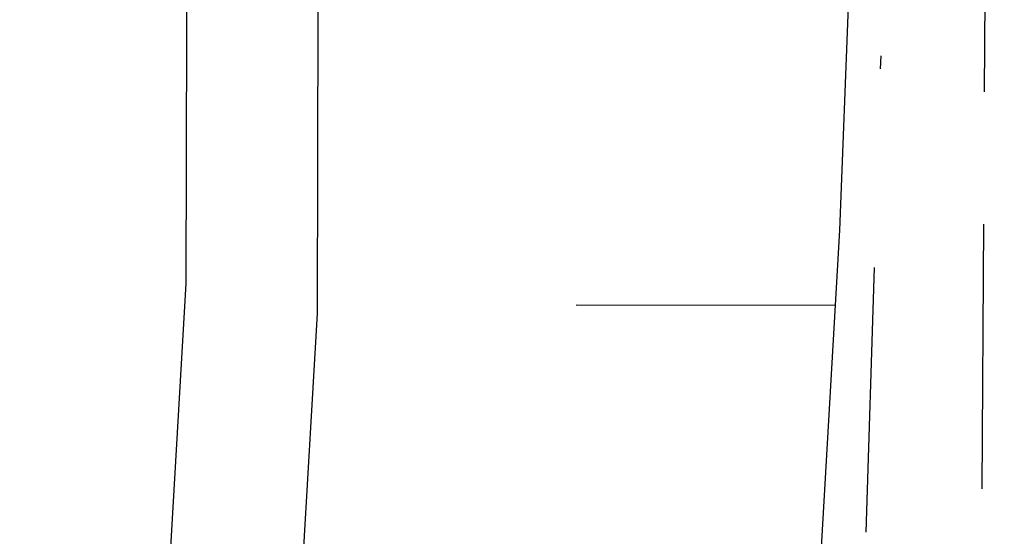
# Model space of a CAD drawing. Extents: x 446224 to 446791, y 446199 to 447379.
# Tile 94 of 113: x 446360.56 to 446367.99, y 447172.94 to 447176.85. Entities that reach past the tile are written whole.
import ezdxf

# ---------------------------------------------------------------- set-up
doc = ezdxf.new("R2010")
doc.units = 0
doc.header["$LTSCALE"] = 2
doc.header["$MEASUREMENT"] = 0
for name, pattern in [('AUSGEZOGEN', [0]), ('GESTRICH-X2', [1.5, 1, -0.5]), ('GETRENNTX3', [3.25, 1, -0.75, 0, -0.75, 0, -0.75])]:
    doc.linetypes.add(name, pattern=pattern)
for name, color, linetype in [('BOESCHG', 250, 'AUSGEZOGEN'), ('DB-Autohof', 15, 'CONTINUOUS'), ('STROMLTG', 4, 'AUSGEZOGEN'), ('TELEKOM', 4, 'GETRENNTX3')]:
    doc.layers.add(name, color=color, linetype=linetype)

msp = doc.modelspace()

# ---------------------------------------------------------------- linework, layer by layer
at = {"layer": 'BOESCHG'}
msp.add_lwpolyline([(446482.7459, 447140.5546, 0.000007), (446485.0918, 447124.3992, 0.000282)], format="xyb", dxfattribs=at)
at = {"layer": 'DB-Autohof', "linetype": 'Continuous'}
for p, q in [((446366.8956, 447179.2025), (446366.7449, 447175.2555)), ((446361.8194, 447179.0747), (446361.8174, 447176.7852)), ((446362.8088, 447176.9167), (446362.8038, 447174.627)), ((446361.8174, 447176.7852), (446361.8132, 447174.8543)), ((446366.7449, 447175.2555), (446366.5153, 447171.3119)), ((446361.8132, 447174.8543), (446361.6264, 447171.6448)), ((446366.7119, 447174.6883), (446364.7579, 447174.6892)), ((446362.8038, 447174.627), (446362.6241, 447171.5769))]:
    msp.add_line(p, q, dxfattribs=at)
at = {"layer": 'STROMLTG', "linetype": 'GESTRICH-X2', "flags": 128}
msp.add_lwpolyline([(446351.8182, 447143.2282), (446359.2943, 447157.4319), (446359.9122, 447158.8522), (446363.7429, 447160.2726), (446365.9055, 447162.3106), (446367.5736, 447166.1394), (446367.8208, 447173.303), (446367.8826, 447183.4926), (446367.7081, 447192.9253), (446366.7856, 447206.8526), (446364.7658, 447221.5723), (446361.5986, 447245.2087), (446357.9613, 447269.4423), (446355.6616, 447280.3192), (446351.7842, 447291.7884), (446347.1733, 447303.5718), (446339.1771, 447323.7602), (446337.4953, 447327.2817), (446333.7065, 447333.8728)], dxfattribs=at)
at = {"layer": 'TELEKOM'}
msp.add_line((446367.2155, 447181.6717), (446366.8022, 447168.5086), dxfattribs=at)

doc.saveas('drawing.dxf')
